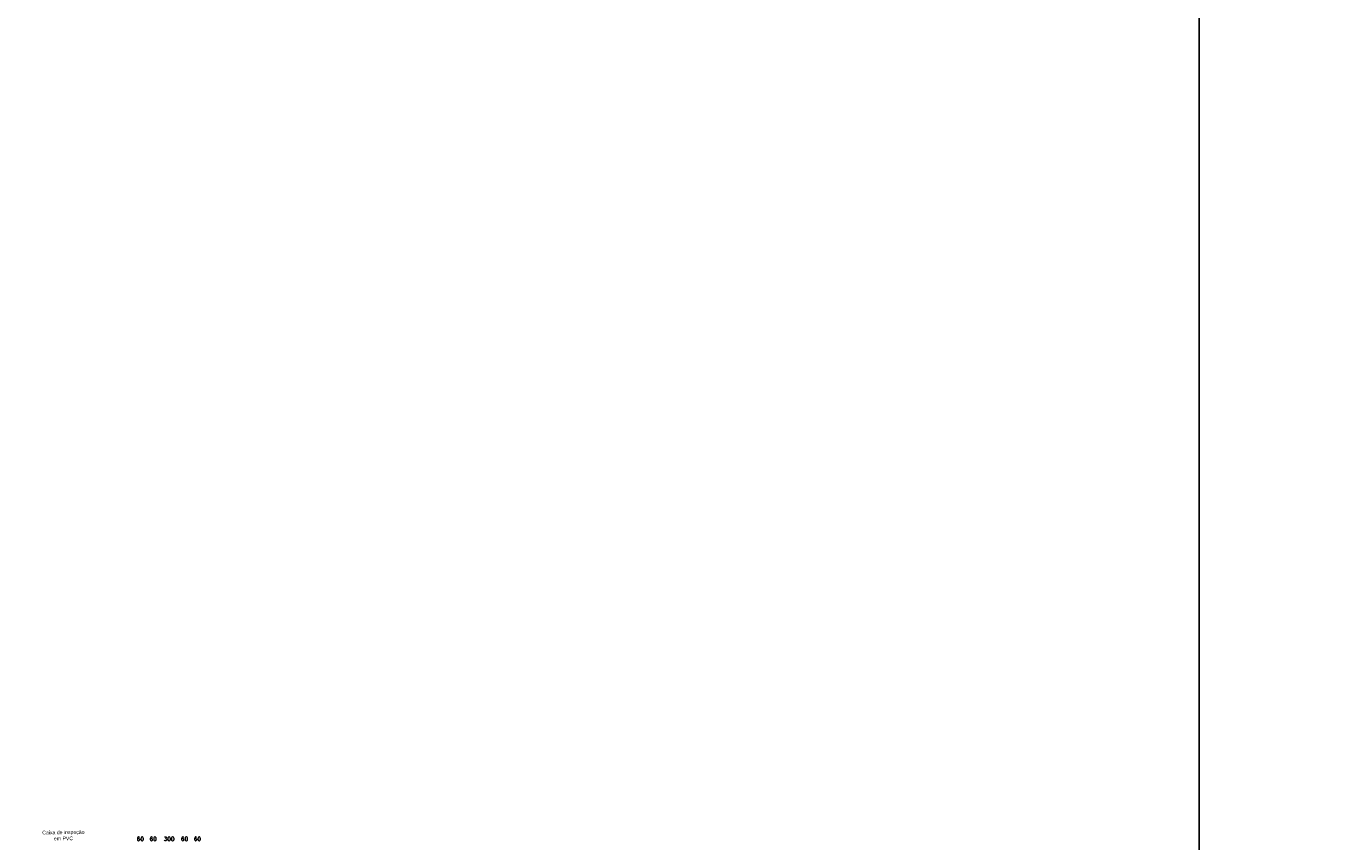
# Model space of a CAD drawing. Extents: x -98 to 248, y -55 to 13.
# Tile 94 of 117: x 166.18 to 179.91, y -21.45 to -12.91. Entities that reach past the tile are written whole.
import ezdxf

# ---------------------------------------------------------------- set-up
doc = ezdxf.new("R2010")
doc.units = 0
doc.header["$LTSCALE"] = 0.01
for name, color, linetype in [('AUX', 2, 'Continuous'), ('INDICACAO_BIT_FIACAO', 7, 'Continuous'), ('PDF4_Geometry', 7, 'Continuous')]:
    doc.layers.add(name, color=color, linetype=linetype)
doc.styles.add('Arial', font='arial.ttf', dxfattribs={"height": 0.1})

msp = doc.modelspace()

# ---------------------------------------------------------------- linework, layer by layer
at = {"layer": 'AUX'}
for points in [[(109.3373, 12.6966), (178.4643, 12.6966), (178.4643, -55.3374), (109.3373, -55.3374)], [(178.4643, 12.6966), (247.5913, 12.6966), (247.5913, -55.3374), (178.4643, -55.3374)]]:
    msp.add_lwpolyline(points, close=True, dxfattribs=at)
at = {"layer": 'PDF4_Geometry', "lineweight": 20}
for points in [[(167.3672, -21.4048), (167.3659, -21.401), (167.3596, -21.3984), (167.3558, -21.3984), (167.3507, -21.401), (167.3469, -21.406), (167.3444, -21.4162), (167.3444, -21.425), (167.3469, -21.4326), (167.3507, -21.4364), (167.3558, -21.439), (167.3583, -21.439), (167.3634, -21.4364), (167.3672, -21.4326), (167.3697, -21.4276), (167.3697, -21.425), (167.3672, -21.42), (167.3634, -21.4162), (167.3583, -21.4136), (167.3558, -21.4136), (167.3507, -21.4162), (167.3469, -21.42), (167.3444, -21.425)], [(167.5014, -21.4048), (167.5001, -21.401), (167.4938, -21.3984), (167.49, -21.3984), (167.4849, -21.401), (167.4811, -21.406), (167.4786, -21.4162), (167.4786, -21.425), (167.4811, -21.4326), (167.4849, -21.4364), (167.49, -21.439), (167.4925, -21.439), (167.4976, -21.4364), (167.5014, -21.4326), (167.5039, -21.4276), (167.5039, -21.425), (167.5014, -21.42), (167.4976, -21.4162), (167.4925, -21.4136), (167.49, -21.4136), (167.4849, -21.4162), (167.4811, -21.42), (167.4786, -21.425)], [(167.6292, -21.3984), (167.6495, -21.3984), (167.6381, -21.4136), (167.6444, -21.4136), (167.6482, -21.4162), (167.6495, -21.4174), (167.652, -21.4238), (167.652, -21.4276), (167.6495, -21.4326), (167.6457, -21.4364), (167.6406, -21.439), (167.6343, -21.439), (167.6292, -21.4364), (167.6267, -21.4352), (167.6254, -21.4314)], [(167.8305, -21.4048), (167.828, -21.401), (167.8229, -21.3984), (167.8191, -21.3984), (167.8128, -21.401), (167.809, -21.406), (167.8077, -21.4162), (167.8077, -21.425), (167.809, -21.4326), (167.8128, -21.4364), (167.8191, -21.439), (167.8204, -21.439), (167.8267, -21.4364), (167.8305, -21.4326), (167.8318, -21.4276), (167.8318, -21.425), (167.8305, -21.42), (167.8267, -21.4162), (167.8204, -21.4136), (167.8191, -21.4136), (167.8128, -21.4162), (167.809, -21.42), (167.8077, -21.425)], [(167.9647, -21.4048), (167.9634, -21.401), (167.9571, -21.3984), (167.9533, -21.3984), (167.9482, -21.401), (167.9444, -21.406), (167.9419, -21.4162), (167.9419, -21.425), (167.9444, -21.4326), (167.9482, -21.4364), (167.9533, -21.439), (167.9558, -21.439), (167.9609, -21.4364), (167.9647, -21.4326), (167.9672, -21.4276), (167.9672, -21.425), (167.9647, -21.42), (167.9609, -21.4162), (167.9558, -21.4136), (167.9533, -21.4136), (167.9482, -21.4162), (167.9444, -21.42), (167.9419, -21.425)]]:
    msp.add_lwpolyline(points, dxfattribs=at)
for points in [[(167.3925, -21.3984), (167.3862, -21.401), (167.3824, -21.406), (167.3811, -21.4162), (167.3811, -21.4212), (167.3824, -21.4314), (167.3862, -21.4364), (167.3925, -21.439), (167.3963, -21.439), (167.4014, -21.4364), (167.4052, -21.4314), (167.4077, -21.4212), (167.4077, -21.4162), (167.4052, -21.406), (167.4014, -21.401), (167.3963, -21.3984)], [(167.5267, -21.3984), (167.5204, -21.401), (167.5166, -21.406), (167.5153, -21.4162), (167.5153, -21.4212), (167.5166, -21.4314), (167.5204, -21.4364), (167.5267, -21.439), (167.5305, -21.439), (167.5355, -21.4364), (167.5393, -21.4314), (167.5419, -21.4212), (167.5419, -21.4162), (167.5393, -21.406), (167.5355, -21.401), (167.5305, -21.3984)], [(167.6748, -21.3984), (167.6685, -21.401), (167.6647, -21.406), (167.6634, -21.4162), (167.6634, -21.4212), (167.6647, -21.4314), (167.6685, -21.4364), (167.6748, -21.439), (167.6786, -21.439), (167.6837, -21.4364), (167.6874, -21.4314), (167.69, -21.4212), (167.69, -21.4162), (167.6874, -21.406), (167.6837, -21.401), (167.6786, -21.3984)], [(167.7128, -21.3984), (167.7064, -21.401), (167.7026, -21.406), (167.7014, -21.4162), (167.7014, -21.4212), (167.7026, -21.4314), (167.7064, -21.4364), (167.7128, -21.439), (167.7166, -21.439), (167.7216, -21.4364), (167.7254, -21.4314), (167.728, -21.4212), (167.728, -21.4162), (167.7254, -21.406), (167.7216, -21.401), (167.7166, -21.3984)], [(167.8545, -21.3984), (167.8495, -21.401), (167.8457, -21.406), (167.8431, -21.4162), (167.8431, -21.4212), (167.8457, -21.4314), (167.8495, -21.4364), (167.8545, -21.439), (167.8583, -21.439), (167.8647, -21.4364), (167.8685, -21.4314), (167.8697, -21.4212), (167.8697, -21.4162), (167.8685, -21.406), (167.8647, -21.401), (167.8583, -21.3984)], [(167.99, -21.3984), (167.9837, -21.401), (167.9799, -21.406), (167.9786, -21.4162), (167.9786, -21.4212), (167.9799, -21.4314), (167.9837, -21.4364), (167.99, -21.439), (167.9938, -21.439), (167.9988, -21.4364), (168.0026, -21.4314), (168.0052, -21.4212), (168.0052, -21.4162), (168.0026, -21.406), (167.9988, -21.401), (167.9938, -21.3984)]]:
    msp.add_lwpolyline(points, close=True, dxfattribs=at)

# ---------------------------------------------------------------- texts
at = {"layer": 'INDICACAO_BIT_FIACAO', "insert": (166.569, -21.3303), "char_height": 0.038575, "width": 1.07257, "attachment_point": 2, "rotation": 0.77051, "style": 'Arial'}
msp.add_mtext('\\A1;Caixa de inspeção\\Pem PVC', dxfattribs=at)

doc.saveas('drawing.dxf')
